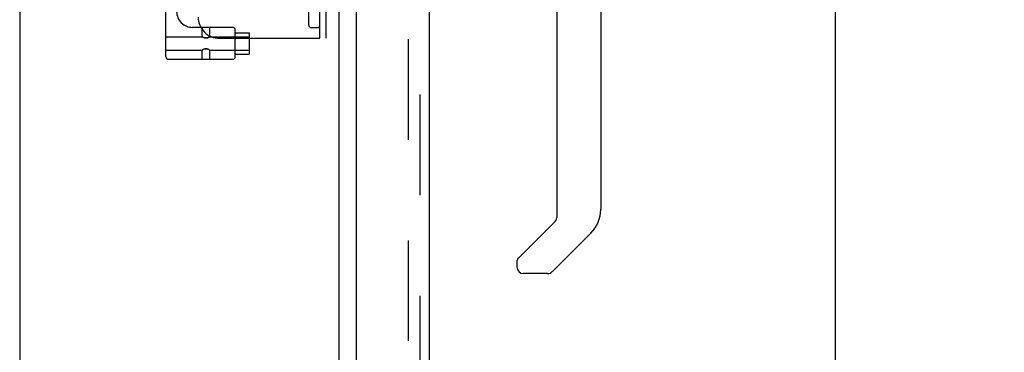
# Model space of a CAD drawing. Header units: inches. Extents: x 0 to 215, y 0 to 139.
# Tile 3 of 103: x 37.49 to 49.06, y 45.56 to 49.47. Entities that reach past the tile are written whole.
import ezdxf

# ---------------------------------------------------------------- set-up
doc = ezdxf.new("R2010")
doc.units = ezdxf.units.IN
doc.header["$LTSCALE"] = 11.804375
doc.header["$MEASUREMENT"] = 0
doc.linetypes.add('HIDDEN', pattern=[0.2, 0.1, -0.1])
doc.layers.get('0').update_dxf_attribs({"linetype": 'CONTINUOUS'})
for name, color, linetype in [('DEFAULT_2', 8, 'HIDDEN'), ('DIMENSIONS', 7, 'CONTINUOUS'), ('DOOR_ASSEMBLY', 7, 'CONTINUOUS')]:
    doc.layers.add(name, color=color, linetype=linetype)
doc.styles.get("Standard").update_dxf_attribs({"font": 'arial.ttf'})
doc.dimstyles.new('DIMSTYLE_1', dxfattribs={"dimtxt": 0.946875, "dimasz": 1.2625, "dimexe": 0.09, "dimexo": 0.07, "dimgap": 0.0375, "dimtad": 0, "dimtih": 1, "dimtoh": 1, "dimzin": 4, "dimdsep": 46, "dimtxsty": 'Standard', "dimblk": '_FILLED', "dimblk1": '_FILLED', "dimblk2": '_FILLED', "dimcen": 0.09, "dimadec": 3, "dimazin": 1, "dimtfac": 1, "dimtdec": 3, "dimtofl": 0, "dimtmove": 0, "dimatfit": 3, "dimldrblk": '_FILLED', "dimfxl": 0, "dimtolj": 1, "dimtzin": 4, "dimarcsym": 0})

# ---------------------------------------------------------------- blocks, each defined once
blk = doc.blocks.new('_FILLED')
at = {"color": 0, "linetype": 'ByBlock'}
blk.add_solid([(0, 0), (-1, 0.2), (-1, -0.2)], dxfattribs=at)
blk = doc.blocks.new('*D9')
at = {"layer": 'DIMENSIONS', "color": 2, "linetype": 'Continuous'}
for p, q in [((42.94, 92.251), (48.214, 92.251)), ((47.077, 92.251), (47.077, 53.711)), ((47.077, 11.751), (47.077, 50.397)), ((42.94, 11.751), (48.214, 11.751))]:
    blk.add_line(p, q, dxfattribs=at)
at = {"layer": 'DIMENSIONS', "color": 2, "linetype": 'Continuous', "xscale": 1.2625, "yscale": 1.2625, "zscale": 1.2625}
for p, rotation in [((47.077, 92.251), 90), ((47.077, 11.751), 270)]:
    blk.add_blockref('_FILLED', p, dxfattribs=dict(at, rotation=rotation))
at = {"layer": 'DIMENSIONS', "color": 2, "linetype": 'Continuous', "insert": (47.077, 53.238), "char_height": 0.9469, "width": 3.9635, "attachment_point": 2, "line_spacing_factor": 0.9}
blk.add_mtext('80.50\\PDOOR', dxfattribs=at)

msp = doc.modelspace()

# ---------------------------------------------------------------- linework, layer by layer
at = {"color": 3, "linetype": 'Continuous'}
for p, q in [((37.495, 91.501), (37.495, 11.126)), ((41.245, 91.553), (41.245, 12.449))]:
    msp.add_line(p, q, dxfattribs=at)
at = {"layer": 'DEFAULT_2', "color": 8, "linetype": 'HIDDEN'}
for p, q in [((42.057, 91.735), (42.057, 12.266)), ((41.016, 54.751), (41.016, 49.251)), ((41.091, 54.751), (41.091, 49.251)), ((40.891, 49.406), (40.891, 54.596)), ((39.213, 49.034), (39.213, 54.534)), ((39.213, 49.269), (39.637, 49.269)), ((39.996, 49.379), (39.526, 49.379)), ((39.637, 49.269), (39.637, 49.379)), ((39.638, 49.269), (39.637, 49.269)), ((39.638, 49.269), (39.639, 49.268)), ((39.639, 49.268), (39.642, 49.266)), ((39.727, 49.269), (39.725, 49.268)), ((39.727, 49.269), (39.727, 49.379)), ((39.727, 49.269), (40.191, 49.269)), ((39.727, 49.269), (39.727, 49.269)), ((40.026, 49.034), (40.026, 49.349)), ((40.026, 49.316), (40.191, 49.316)), ((40.191, 49.316), (40.191, 49.066)), ((40.921, 49.376), (41.001, 49.376)), ((39.841, 49.251), (41.091, 49.251)), ((39.213, 49.113), (39.637, 49.113)), ((39.638, 49.114), (39.637, 49.113)), ((39.637, 49.004), (39.637, 49.113)), ((39.639, 49.114), (39.638, 49.113)), ((39.722, 49.116), (39.725, 49.114)), ((39.725, 49.114), (39.727, 49.113)), ((39.727, 49.113), (39.727, 49.114)), ((39.727, 49.113), (40.191, 49.113)), ((39.727, 49.004), (39.727, 49.113)), ((40.026, 49.066), (40.191, 49.066)), ((39.996, 49.004), (39.243, 49.004))]:
    msp.add_line(p, q, dxfattribs=at)
for points in [[(39.725, 49.268), (39.722, 49.266), (39.718, 49.264), (39.713, 49.262), (39.708, 49.26), (39.702, 49.258), (39.695, 49.256), (39.689, 49.255), (39.682, 49.255), (39.675, 49.255), (39.669, 49.256), (39.662, 49.258), (39.656, 49.26), (39.651, 49.262), (39.646, 49.264), (39.642, 49.266)], [(39.642, 49.267), (39.645, 49.265), (39.65, 49.263), (39.655, 49.26), (39.661, 49.258), (39.667, 49.257), (39.675, 49.255), (39.682, 49.255), (39.689, 49.255), (39.697, 49.257), (39.703, 49.258), (39.709, 49.26), (39.715, 49.263), (39.719, 49.265), (39.722, 49.267)], [(39.722, 49.116), (39.718, 49.118), (39.713, 49.12), (39.708, 49.122), (39.702, 49.124), (39.695, 49.126), (39.689, 49.127), (39.682, 49.127), (39.675, 49.127), (39.669, 49.126), (39.662, 49.124), (39.656, 49.122), (39.651, 49.12), (39.646, 49.118), (39.642, 49.116), (39.639, 49.114)], [(39.642, 49.116), (39.645, 49.118), (39.65, 49.12), (39.655, 49.122), (39.661, 49.124), (39.667, 49.126), (39.675, 49.127), (39.682, 49.127), (39.69, 49.127), (39.697, 49.126), (39.703, 49.124), (39.709, 49.122), (39.715, 49.12), (39.719, 49.118), (39.722, 49.116)]]:
    msp.add_lwpolyline(points, dxfattribs=at)
for centre, radius, start, end in [((39.526, 49.567), 0.188, 180, 270), ((39.841, 49.501), 0.25, 180, 270), ((40.921, 49.406), 0.03, 180, 270), ((41.001, 49.391), 0.015, 270, 360), ((39.996, 49.349), 0.03, 0, 90), ((39.243, 49.034), 0.03, 180, 270), ((39.996, 49.034), 0.03, 270, 360)]:
    msp.add_arc(centre, radius, start, end, dxfattribs=at)
at = {"layer": 'DOOR_ASSEMBLY', "color": 8, "linetype": 'HIDDEN'}
msp.add_line((42.199, 11.997), (42.199, 92.004), dxfattribs=at)
at = {"layer": 'DOOR_ASSEMBLY', "color": 3, "linetype": 'Continuous'}
for p, q in [((42.303, 63.251), (42.303, 40.751)), ((41.449, 41.958), (41.449, 62.043))]:
    msp.add_line(p, q, dxfattribs=at)
at = {"layer": 'DOOR_ASSEMBLY', "color": 7, "linetype": 'Continuous'}
for p, q in [((44.319, 51.346), (44.319, 47.243)), ((43.807, 47.157), (43.807, 49.709)), ((43.352, 46.67), (43.784, 47.101)), ((44.203, 46.964), (43.751, 46.512)), ((43.334, 46.628), (43.334, 46.568)), ((43.695, 46.489), (43.413, 46.489))]:
    msp.add_line(p, q, dxfattribs=at)
msp.add_lwpolyline([(43.352, 46.67), (43.351, 46.669), (43.351, 46.668), (43.35, 46.667), (43.349, 46.667), (43.348, 46.666), (43.347, 46.665)], dxfattribs=at)
for centre, radius, start, end in [((43.925, 47.243), 0.394, 315, 360), ((43.728, 47.157), 0.0787, 315, 360), ((43.393, 46.628), 0.0591, 141.1326, 180), ((43.413, 46.568), 0.0787, 180, 270), ((43.695, 46.568), 0.0787, 270, 315)]:
    msp.add_arc(centre, radius, start, end, dxfattribs=at)

# ---------------------------------------------------------------- dimensions: what is measured, and where the dimension line sits
at = {"layer": 'DIMENSIONS', "color": 2, "linetype": 'Continuous'}
dim = msp.add_linear_dim(base=(47.077, 11.751), p1=(42.87, 92.251), p2=(42.87, 11.751), angle=270, text='<>\\PDOOR', dimstyle='DIMSTYLE_1', dxfattribs=at)
dim.commit()
dim.dimension.update_dxf_attribs({"geometry": '*D9', "text_midpoint": (47.077, 52.054), "dimtype": 160})

doc.saveas('drawing.dxf')
